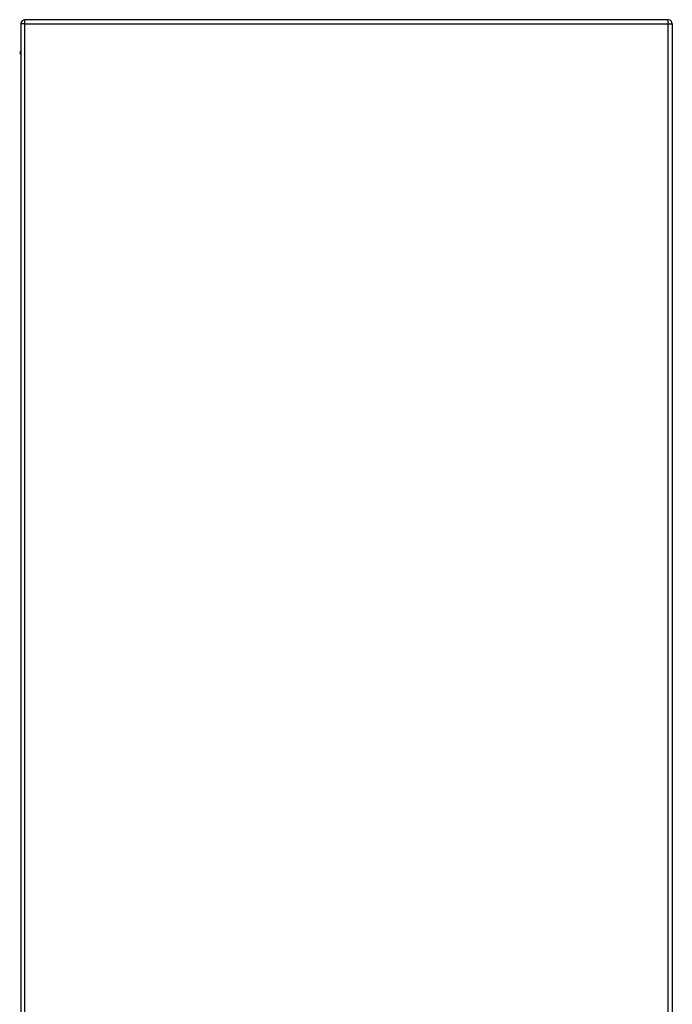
# Model space of a CAD drawing. Header units: inches. Extents: x 25 to 246, y 20 to 159.
# Tile 97 of 113: x 176 to 192, y 97 to 121. Entities that reach past the tile are written whole.
import ezdxf

# ---------------------------------------------------------------- set-up
doc = ezdxf.new("R2010")
doc.units = ezdxf.units.IN
doc.header["$MEASUREMENT"] = 0
doc.layers.add('Visible Edges(ANSI)', color=7, linetype='Continuous', lineweight=25)
doc.layers.add('Visible Tangent Edges(ANSI)', color=7, linetype='Continuous', lineweight=25)

msp = doc.modelspace()

# ---------------------------------------------------------------- linework, layer by layer
at = {"layer": 'Visible Edges(ANSI)'}
for p, q in [((175.716, 121.247), (175.716, 61.445)), ((191.617, 121.346), (175.815, 121.346)), ((191.716, 121.247), (191.716, 61.445))]:
    msp.add_line(p, q, dxfattribs=at)
at = {"layer": 'Visible Edges(ANSI)', "flags": 128}
msp.add_lwpolyline([(175.716, 120.579), (175.716, 120.577), (175.716, 120.576), (175.716, 120.574), (175.716, 120.572), (175.715, 120.57), (175.715, 120.569), (175.714, 120.567), (175.713, 120.565), (175.712, 120.564), (175.711, 120.562), (175.71, 120.561), (175.709, 120.559), (175.708, 120.558), (175.706, 120.556), (175.705, 120.555), (175.703, 120.554), (175.701, 120.552), (175.699, 120.551), (175.697, 120.55), (175.695, 120.55), (175.693, 120.549), (175.69, 120.548), (175.688, 120.548), (175.685, 120.548)], dxfattribs=at)
at = {"layer": 'Visible Edges(ANSI)'}
for centre, start, end in [((175.815, 121.247), 90, 180), ((191.617, 121.247), 0, 90)]:
    msp.add_arc(centre, 0.099, start, end, dxfattribs=at)
at = {"layer": 'Visible Tangent Edges(ANSI)'}
for p, q in [((175.815, 121.247), (175.716, 121.247)), ((175.815, 121.247), (175.815, 121.346)), ((175.815, 61.445), (175.815, 121.247)), ((175.815, 121.247), (191.617, 121.247)), ((191.617, 121.247), (191.617, 121.346)), ((191.617, 121.247), (191.716, 121.247)), ((191.617, 61.445), (191.617, 121.247))]:
    msp.add_line(p, q, dxfattribs=at)
at = {"layer": 'Visible Tangent Edges(ANSI)', "flags": 128}
msp.add_lwpolyline([(175.685, 120.517), (175.688, 120.517), (175.69, 120.518), (175.693, 120.519), (175.695, 120.52), (175.697, 120.522), (175.699, 120.524), (175.701, 120.526), (175.703, 120.528), (175.705, 120.531), (175.706, 120.533), (175.708, 120.536), (175.709, 120.539), (175.71, 120.542), (175.711, 120.545), (175.712, 120.548), (175.713, 120.552), (175.714, 120.555), (175.715, 120.558), (175.715, 120.562), (175.716, 120.565), (175.716, 120.569), (175.716, 120.572), (175.716, 120.576), (175.716, 120.579)], dxfattribs=at)

doc.saveas('drawing.dxf')
